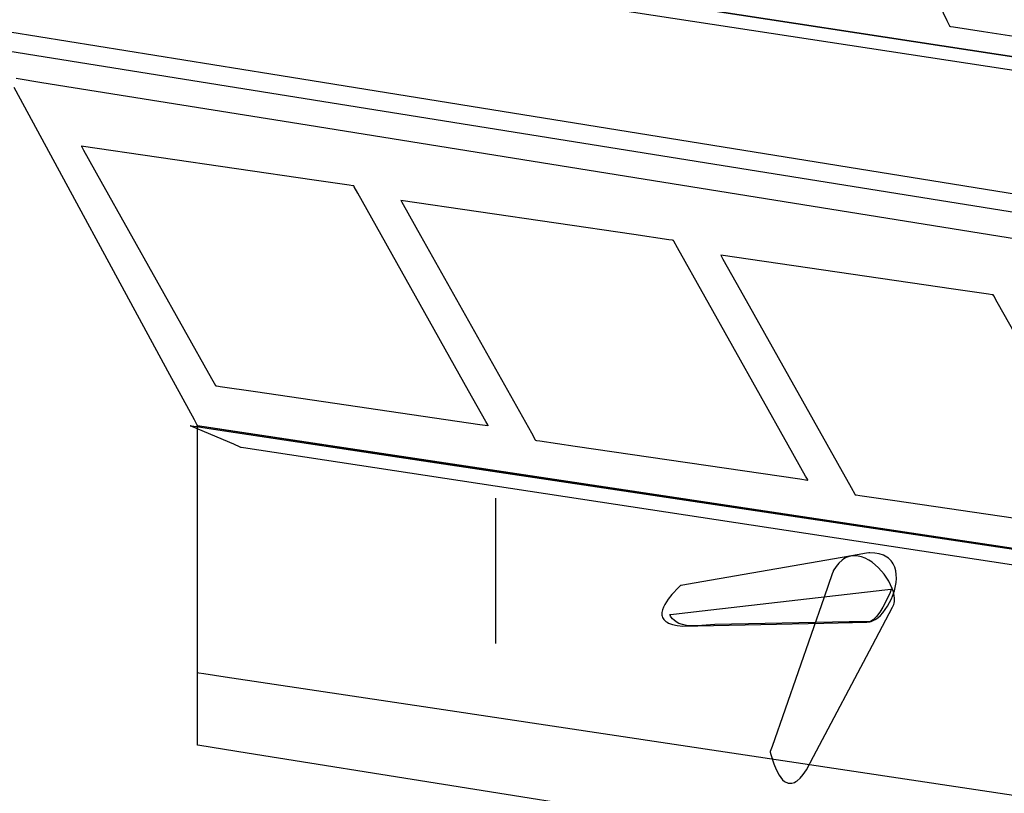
# Model space of a CAD drawing. Extents: x -3.57 to 3.57, y -2.08 to 2.06.
# Tile 122 of 219: x -0.38 to -0.19, y 0.68 to 0.83. Entities that reach past the tile are written whole.
import ezdxf

# ---------------------------------------------------------------- set-up
doc = ezdxf.new("R2010")
doc.units = 0

msp = doc.modelspace()

# ---------------------------------------------------------------- linework, layer by layer
at = {"layer": 'Layer 1', "color": 7, "linetype": 'CONTINUOUS'}
for p, q in [((-0.213835, 0.862637), (-0.199354, 0.831929)), ((-0.064758, 0.806253), (-0.362646, 0.851898)), ((-0.199354, 0.831929), (-0.198848, 0.830857)), ((-0.198848, 0.830857), (-0.198823, 0.830803)), ((-0.198823, 0.830803), (-0.198823, 0.830803)), ((-0.198823, 0.830803), (-0.198823, 0.830803)), ((-0.198823, 0.830803), (-0.198823, 0.830803)), ((-0.198823, 0.830803), (-0.198823, 0.830803)), ((-0.198823, 0.830803), (-0.198823, 0.830803)), ((-0.198823, 0.830803), (-0.198823, 0.830803)), ((-0.198823, 0.830803), (-0.198823, 0.830803)), ((-0.198823, 0.830803), (-0.198823, 0.830803)), ((-0.198823, 0.830803), (-0.198822, 0.830803)), ((-0.198822, 0.830803), (-0.198819, 0.830803)), ((-0.198819, 0.830803), (-0.198791, 0.830798)), ((-0.198791, 0.830798), (-0.198654, 0.830777)), ((-0.380688, 0.829742), (-0.330153, 0.821576)), ((-0.198654, 0.830777), (-0.198068, 0.830685)), ((-0.198068, 0.830685), (-0.192261, 0.829778)), ((-0.192261, 0.829778), (-0.155183, 0.823988)), ((-0.377446, 0.825379), (-0.388796, 0.8272)), ((-0.052435, 0.773235), (-0.377446, 0.825379)), ((-0.330153, 0.821576), (-0.007461, 0.769436)), ((-0.379483, 0.820728), (-0.374467, 0.819923)), ((-0.374467, 0.819923), (-0.324748, 0.811939)), ((-0.349697, 0.763303), (-0.379824, 0.818921)), ((-0.324748, 0.811939), (-0.00727, 0.760956)), ((-0.366866, 0.807602), (-0.366866, 0.807602)), ((-0.366866, 0.807602), (-0.366866, 0.807602)), ((-0.366866, 0.807602), (-0.366866, 0.807602)), ((-0.366866, 0.807602), (-0.366866, 0.807602)), ((-0.366866, 0.807602), (-0.366866, 0.807602)), ((-0.366866, 0.807602), (-0.366866, 0.807601)), ((-0.321824, 0.800998), (-0.366866, 0.807602)), ((-0.366866, 0.807601), (-0.366864, 0.807599)), ((-0.366864, 0.807599), (-0.366848, 0.80757)), ((-0.366848, 0.80757), (-0.366769, 0.807428)), ((-0.366769, 0.807428), (-0.36643, 0.806824)), ((-0.36643, 0.806824), (-0.363073, 0.800836)), ((-0.363073, 0.800836), (-0.341637, 0.762599)), ((-0.315019, 0.8), (-0.321824, 0.800998)), ((-0.314332, 0.799899), (-0.315019, 0.8)), ((-0.314171, 0.799875), (-0.314332, 0.799899)), ((-0.314138, 0.799871), (-0.314171, 0.799875)), ((-0.314135, 0.79987), (-0.314138, 0.799871)), ((-0.314134, 0.79987), (-0.314135, 0.79987)), ((-0.31404, 0.799703), (-0.314134, 0.79987)), ((-0.314134, 0.79987), (-0.314134, 0.79987)), ((-0.314134, 0.79987), (-0.314134, 0.79987)), ((-0.314134, 0.79987), (-0.314134, 0.79987)), ((-0.314134, 0.79987), (-0.314134, 0.79987)), ((-0.314134, 0.79987), (-0.314134, 0.79987)), ((-0.314134, 0.79987), (-0.314134, 0.79987)), ((-0.314134, 0.79987), (-0.314134, 0.79987)), ((-0.314134, 0.79987), (-0.314134, 0.79987)), ((-0.314134, 0.79987), (-0.314134, 0.79987)), ((-0.314134, 0.79987), (-0.314134, 0.79987)), ((-0.313348, 0.798468), (-0.31404, 0.799703)), ((-0.291911, 0.760228), (-0.313348, 0.798468)), ((-0.304992, 0.797055), (-0.304992, 0.797055)), ((-0.304992, 0.797055), (-0.304992, 0.797055)), ((-0.304992, 0.797055), (-0.304992, 0.797055)), ((-0.304992, 0.797055), (-0.304992, 0.797055)), ((-0.304992, 0.797055), (-0.304992, 0.797055)), ((-0.304992, 0.797055), (-0.304992, 0.797054)), ((-0.259946, 0.79045), (-0.304992, 0.797055)), ((-0.304992, 0.797054), (-0.30499, 0.797052)), ((-0.30499, 0.797052), (-0.304974, 0.797023)), ((-0.304974, 0.797023), (-0.304894, 0.796881)), ((-0.304894, 0.796881), (-0.304556, 0.796277)), ((-0.304556, 0.796277), (-0.301199, 0.790289)), ((-0.301199, 0.790289), (-0.279763, 0.752052)), ((-0.253141, 0.789453), (-0.259946, 0.79045)), ((-0.252454, 0.789352), (-0.253141, 0.789453)), ((-0.252293, 0.789328), (-0.252454, 0.789352)), ((-0.25226, 0.789323), (-0.252293, 0.789328)), ((-0.252257, 0.789323), (-0.25226, 0.789323)), ((-0.252256, 0.789323), (-0.252257, 0.789323)), ((-0.252162, 0.789156), (-0.252256, 0.789323)), ((-0.252256, 0.789323), (-0.252256, 0.789323)), ((-0.252256, 0.789323), (-0.252256, 0.789323)), ((-0.252256, 0.789323), (-0.252256, 0.789323)), ((-0.252256, 0.789323), (-0.252256, 0.789323)), ((-0.252256, 0.789323), (-0.252256, 0.789323)), ((-0.252256, 0.789323), (-0.252256, 0.789323)), ((-0.252256, 0.789323), (-0.252256, 0.789323)), ((-0.252256, 0.789323), (-0.252256, 0.789323)), ((-0.252256, 0.789323), (-0.252256, 0.789323)), ((-0.252256, 0.789323), (-0.252256, 0.789323)), ((-0.25147, 0.78792), (-0.252162, 0.789156)), ((-0.230037, 0.749684), (-0.25147, 0.78792)), ((-0.243118, 0.786508), (-0.243118, 0.786508)), ((-0.243118, 0.786508), (-0.243118, 0.786508)), ((-0.243118, 0.786508), (-0.243118, 0.786508)), ((-0.243118, 0.786508), (-0.243118, 0.786508)), ((-0.243118, 0.786508), (-0.243118, 0.786508)), ((-0.243118, 0.786508), (-0.243118, 0.786507)), ((-0.198076, 0.779903), (-0.243118, 0.786508)), ((-0.243118, 0.786507), (-0.243116, 0.786504)), ((-0.243116, 0.786504), (-0.2431, 0.786476)), ((-0.2431, 0.786476), (-0.24302, 0.786334)), ((-0.24302, 0.786334), (-0.242682, 0.78573)), ((-0.242682, 0.78573), (-0.239325, 0.779742)), ((-0.239325, 0.779742), (-0.217889, 0.741505)), ((-0.191271, 0.778905), (-0.198076, 0.779903)), ((-0.190584, 0.778805), (-0.191271, 0.778905)), ((-0.190423, 0.778781), (-0.190584, 0.778805)), ((-0.19039, 0.778776), (-0.190423, 0.778781)), ((-0.190387, 0.778776), (-0.19039, 0.778776)), ((-0.190386, 0.778776), (-0.190387, 0.778776)), ((-0.190292, 0.778609), (-0.190386, 0.778776)), ((-0.190386, 0.778776), (-0.190386, 0.778776)), ((-0.190386, 0.778776), (-0.190386, 0.778776)), ((-0.190386, 0.778776), (-0.190386, 0.778776)), ((-0.190386, 0.778776), (-0.190386, 0.778776)), ((-0.190386, 0.778776), (-0.190386, 0.778776)), ((-0.190386, 0.778776), (-0.190386, 0.778776)), ((-0.190386, 0.778776), (-0.190386, 0.778776)), ((-0.190386, 0.778776), (-0.190386, 0.778776)), ((-0.190386, 0.778776), (-0.190386, 0.778776)), ((-0.190386, 0.778776), (-0.190386, 0.778776)), ((-0.1896, 0.777373), (-0.190292, 0.778609)), ((-0.168163, 0.739136), (-0.1896, 0.777373)), ((-0.344979, 0.754593), (-0.349697, 0.763303)), ((-0.341637, 0.762599), (-0.340888, 0.761264)), ((-0.340888, 0.761264), (-0.340851, 0.761197)), ((-0.340851, 0.761197), (-0.34085, 0.761197)), ((-0.34085, 0.761197), (-0.34085, 0.761197)), ((-0.34085, 0.761197), (-0.34085, 0.761197)), ((-0.34085, 0.761197), (-0.34085, 0.761197)), ((-0.34085, 0.761197), (-0.34085, 0.761197)), ((-0.34085, 0.761197), (-0.34085, 0.761197)), ((-0.34085, 0.761197), (-0.34085, 0.761197)), ((-0.34085, 0.761197), (-0.34085, 0.761197)), ((-0.34085, 0.761197), (-0.340849, 0.761197)), ((-0.340849, 0.761197), (-0.340846, 0.761196)), ((-0.340846, 0.761196), (-0.340814, 0.761191)), ((-0.340814, 0.761191), (-0.340652, 0.761168)), ((-0.340652, 0.761168), (-0.339966, 0.761067)), ((-0.339966, 0.761067), (-0.333162, 0.760069)), ((-0.333162, 0.760069), (-0.289712, 0.753694)), ((-0.288554, 0.754239), (-0.291911, 0.760228)), ((-0.344503, 0.753714), (-0.344979, 0.754593)), ((-0.344392, 0.753508), (-0.344503, 0.753714)), ((-0.344369, 0.753466), (-0.344392, 0.753508)), ((-0.344367, 0.753462), (-0.344369, 0.753466)), ((-0.344366, 0.753461), (-0.344367, 0.753462)), ((-0.344366, 0.75346), (-0.344366, 0.753461)), ((-0.344366, 0.753461), (-0.344366, 0.753461)), ((-0.344366, 0.753461), (-0.344366, 0.753461)), ((-0.344366, 0.753461), (-0.344366, 0.753461)), ((-0.344366, 0.753461), (-0.344366, 0.753461)), ((-0.344366, 0.753461), (-0.344366, 0.753461)), ((-0.344366, 0.753461), (-0.344366, 0.753461)), ((-0.344366, 0.753461), (-0.344365, 0.75346)), ((-0.344366, 0.753461), (-0.344366, 0.753461)), ((-0.344366, 0.753461), (-0.344366, 0.753461)), ((-0.344366, 0.753461), (-0.344366, 0.753461)), ((-0.344366, 0.753461), (-0.344366, 0.753461)), ((-0.344366, 0.753461), (-0.344366, 0.753461)), ((-0.072904, 0.712622), (-0.344366, 0.753461)), ((-0.344366, 0.753371), (-0.344366, 0.75346)), ((-0.344366, 0.751591), (-0.344366, 0.753371)), ((-0.344365, 0.75346), (-0.34436, 0.75346)), ((-0.34436, 0.75346), (-0.344342, 0.753457)), ((-0.344342, 0.753457), (-0.344145, 0.753427)), ((-0.344145, 0.753427), (-0.343173, 0.753281)), ((-0.343173, 0.753281), (-0.339036, 0.752659)), ((-0.289712, 0.753694), (-0.288194, 0.753472)), ((-0.288216, 0.753635), (-0.288554, 0.754239)), ((-0.288136, 0.753493), (-0.288216, 0.753635)), ((-0.288194, 0.753472), (-0.288119, 0.753461)), ((-0.28812, 0.753464), (-0.288136, 0.753493)), ((-0.288119, 0.753462), (-0.28812, 0.753464)), ((-0.288118, 0.753461), (-0.288119, 0.753462)), ((-0.288119, 0.753461), (-0.288118, 0.753461)), ((-0.288118, 0.753461), (-0.288118, 0.753461)), ((-0.288118, 0.753461), (-0.288118, 0.753461)), ((-0.288118, 0.753461), (-0.288118, 0.753461)), ((-0.288118, 0.753461), (-0.288118, 0.753461)), ((-0.288118, 0.753461), (-0.288118, 0.753461)), ((-0.288118, 0.753461), (-0.288118, 0.753461)), ((-0.288118, 0.753461), (-0.288118, 0.753461)), ((-0.344366, 0.700608), (-0.344366, 0.751591)), ((-0.339036, 0.752659), (-0.298027, 0.746489)), ((-0.279763, 0.752052), (-0.279014, 0.750717)), ((-0.279014, 0.750717), (-0.278977, 0.75065)), ((-0.278977, 0.75065), (-0.278976, 0.75065)), ((-0.278976, 0.75065), (-0.278976, 0.75065)), ((-0.278976, 0.75065), (-0.278976, 0.75065)), ((-0.278976, 0.75065), (-0.278976, 0.75065)), ((-0.278976, 0.75065), (-0.278976, 0.75065)), ((-0.278976, 0.75065), (-0.278976, 0.75065)), ((-0.278976, 0.75065), (-0.278976, 0.75065)), ((-0.278976, 0.75065), (-0.278976, 0.75065)), ((-0.278976, 0.75065), (-0.278975, 0.750649)), ((-0.278975, 0.750649), (-0.278972, 0.750649)), ((-0.278972, 0.750649), (-0.27894, 0.750644)), ((-0.27894, 0.750644), (-0.278778, 0.750621)), ((-0.278778, 0.750621), (-0.278092, 0.75052)), ((-0.278092, 0.75052), (-0.271288, 0.749522)), ((-0.271288, 0.749522), (-0.227838, 0.743151)), ((-0.22668, 0.743696), (-0.230037, 0.749684)), ((-0.298027, 0.746489), (-0.036163, 0.707094)), ((-0.227838, 0.743151), (-0.22632, 0.742929)), ((-0.226342, 0.743091), (-0.22668, 0.743696)), ((-0.226262, 0.74295), (-0.226342, 0.743091)), ((-0.22632, 0.742929), (-0.226245, 0.742917)), ((-0.226246, 0.742921), (-0.226262, 0.74295)), ((-0.226245, 0.742918), (-0.226246, 0.742921)), ((-0.226244, 0.742918), (-0.226245, 0.742918)), ((-0.226245, 0.742917), (-0.226244, 0.742917)), ((-0.226244, 0.742917), (-0.226244, 0.742918)), ((-0.226244, 0.742917), (-0.226244, 0.742917)), ((-0.226244, 0.742917), (-0.226244, 0.742917)), ((-0.226244, 0.742917), (-0.226244, 0.742917)), ((-0.226244, 0.742917), (-0.226244, 0.742917)), ((-0.226244, 0.742917), (-0.226244, 0.742917)), ((-0.226244, 0.742917), (-0.226244, 0.742917)), ((-0.217889, 0.741505), (-0.21714, 0.740169)), ((-0.286709, 0.739402), (-0.286709, 0.739402)), ((-0.286709, 0.739402), (-0.286709, 0.739402)), ((-0.286709, 0.739402), (-0.286709, 0.739402)), ((-0.286709, 0.739402), (-0.286709, 0.739402)), ((-0.286709, 0.739402), (-0.286709, 0.739402)), ((-0.286709, 0.739402), (-0.286709, 0.739402)), ((-0.286709, 0.739402), (-0.286709, 0.739401)), ((-0.286709, 0.739401), (-0.286709, 0.739401)), ((-0.286709, 0.739401), (-0.286709, 0.739397)), ((-0.286709, 0.739397), (-0.286709, 0.739375)), ((-0.286709, 0.739375), (-0.286709, 0.73928)), ((-0.21714, 0.740169), (-0.217103, 0.740103)), ((-0.217103, 0.740103), (-0.217102, 0.740102)), ((-0.217102, 0.740102), (-0.217102, 0.740102)), ((-0.217102, 0.740102), (-0.217102, 0.740102)), ((-0.217102, 0.740102), (-0.217102, 0.740102)), ((-0.217102, 0.740102), (-0.217102, 0.740102)), ((-0.217102, 0.740102), (-0.217102, 0.740102)), ((-0.217102, 0.740102), (-0.217102, 0.740102)), ((-0.217102, 0.740102), (-0.217102, 0.740102)), ((-0.217102, 0.740102), (-0.217101, 0.740102)), ((-0.217101, 0.740102), (-0.217098, 0.740102)), ((-0.217098, 0.740102), (-0.217066, 0.740097)), ((-0.217066, 0.740097), (-0.216904, 0.740073)), ((-0.216904, 0.740073), (-0.216218, 0.739973)), ((-0.216218, 0.739973), (-0.209414, 0.738975)), ((-0.286709, 0.73928), (-0.286709, 0.738278)), ((-0.286709, 0.738278), (-0.286709, 0.711276)), ((-0.209414, 0.738975), (-0.165964, 0.732604)), ((-0.219622, 0.727932), (-0.249746, 0.722719)), ((-0.214904, 0.728748), (-0.219622, 0.727932)), ((-0.214429, 0.728831), (-0.214904, 0.728748)), ((-0.214317, 0.72885), (-0.214429, 0.728831)), ((-0.214294, 0.728854), (-0.214317, 0.72885)), ((-0.214292, 0.728854), (-0.214294, 0.728854)), ((-0.214291, 0.728854), (-0.214292, 0.728854)), ((-0.214292, 0.728854), (-0.214292, 0.728854)), ((-0.214291, 0.728854), (-0.214291, 0.728854)), ((-0.214291, 0.728854), (-0.214291, 0.728854)), ((-0.214291, 0.728854), (-0.214291, 0.728854)), ((-0.214291, 0.728854), (-0.214291, 0.728854)), ((-0.213303, 0.7288), (-0.214291, 0.728854)), ((-0.212433, 0.728643), (-0.213303, 0.7288)), ((-0.211628, 0.72837), (-0.212433, 0.728643)), ((-0.211272, 0.728196), (-0.211628, 0.72837)), ((-0.210946, 0.727999), (-0.211272, 0.728196)), ((-0.21065, 0.72778), (-0.210946, 0.727999)), ((-0.210383, 0.72754), (-0.21065, 0.72778)), ((-0.210144, 0.72728), (-0.210383, 0.72754)), ((-0.209932, 0.727002), (-0.210144, 0.72728)), ((-0.209746, 0.726708), (-0.209932, 0.727002)), ((-0.209451, 0.726072), (-0.209746, 0.726708)), ((-0.209253, 0.725384), (-0.209451, 0.726072)), ((-0.209146, 0.724654), (-0.209253, 0.725384)), ((-0.209123, 0.723891), (-0.209146, 0.724654)), ((-0.25123, 0.72218), (-0.252558, 0.720793)), ((-0.250889, 0.722493), (-0.25123, 0.72218)), ((-0.250858, 0.722521), (-0.250889, 0.722493)), ((-0.250851, 0.722527), (-0.250858, 0.722521)), ((-0.25085, 0.722528), (-0.250851, 0.722527)), ((-0.250851, 0.722527), (-0.250851, 0.722527)), ((-0.250798, 0.722537), (-0.25085, 0.722528)), ((-0.25085, 0.722528), (-0.25085, 0.722528)), ((-0.25085, 0.722528), (-0.25085, 0.722528)), ((-0.25085, 0.722528), (-0.25085, 0.722528)), ((-0.25085, 0.722528), (-0.25085, 0.722528)), ((-0.25085, 0.722528), (-0.25085, 0.722528)), ((-0.25085, 0.722528), (-0.25085, 0.722528)), ((-0.25085, 0.722528), (-0.25085, 0.722528)), ((-0.25085, 0.722528), (-0.25085, 0.722528)), ((-0.249746, 0.722719), (-0.250798, 0.722537)), ((-0.2095, 0.72151), (-0.209178, 0.723106)), ((-0.209178, 0.723106), (-0.209123, 0.723891)), ((-0.252558, 0.720793), (-0.253309, 0.71985)), ((-0.246707, 0.717619), (-0.211367, 0.721674)), ((-0.210408, 0.720993), (-0.211728, 0.718308)), ((-0.211367, 0.721674), (-0.210225, 0.721805)), ((-0.210107, 0.721728), (-0.210408, 0.720993)), ((-0.210225, 0.721805), (-0.210071, 0.721823)), ((-0.210079, 0.721802), (-0.210107, 0.721728)), ((-0.210072, 0.721819), (-0.210079, 0.721802)), ((-0.210071, 0.721822), (-0.210072, 0.721819)), ((-0.210071, 0.721823), (-0.210071, 0.721823)), ((-0.210071, 0.721823), (-0.210071, 0.721823)), ((-0.210071, 0.721823), (-0.210071, 0.721823)), ((-0.210071, 0.721823), (-0.210071, 0.721823)), ((-0.210071, 0.721823), (-0.210071, 0.721823)), ((-0.210071, 0.721823), (-0.210071, 0.721823)), ((-0.210071, 0.721823), (-0.210071, 0.721823)), ((-0.210071, 0.721823), (-0.210071, 0.721823)), ((-0.210071, 0.721823), (-0.210071, 0.721823)), ((-0.210071, 0.721823), (-0.210071, 0.721823)), ((-0.210071, 0.721823), (-0.210071, 0.721823)), ((-0.210071, 0.721823), (-0.210071, 0.721822)), ((-0.210062, 0.719946), (-0.2095, 0.72151)), ((-0.253959, 0.718827), (-0.25421, 0.718305)), ((-0.253309, 0.71985), (-0.253959, 0.718827)), ((-0.211715, 0.717244), (-0.210817, 0.718497)), ((-0.210817, 0.718497), (-0.210062, 0.719946)), ((-0.254488, 0.717284), (-0.2545, 0.717039)), ((-0.2545, 0.717039), (-0.254486, 0.7168)), ((-0.254391, 0.717789), (-0.254488, 0.717284)), ((-0.254486, 0.7168), (-0.254444, 0.716569)), ((-0.254444, 0.716569), (-0.254371, 0.716345)), ((-0.25421, 0.718305), (-0.254391, 0.717789)), ((-0.252961, 0.716901), (-0.252961, 0.716902)), ((-0.252961, 0.716902), (-0.252961, 0.716902)), ((-0.252961, 0.716902), (-0.252961, 0.716902)), ((-0.252961, 0.716902), (-0.252961, 0.716902)), ((-0.252961, 0.716902), (-0.252961, 0.716902)), ((-0.252961, 0.716902), (-0.252961, 0.716902)), ((-0.252961, 0.716902), (-0.252961, 0.716902)), ((-0.252961, 0.716902), (-0.25296, 0.716902)), ((-0.25296, 0.716901), (-0.252961, 0.716901)), ((-0.25296, 0.716902), (-0.25296, 0.716902)), ((-0.25296, 0.716902), (-0.252957, 0.716902)), ((-0.25296, 0.716899), (-0.25296, 0.716901)), ((-0.252957, 0.716889), (-0.25296, 0.716899)), ((-0.252957, 0.716902), (-0.252931, 0.716905)), ((-0.252922, 0.716789), (-0.252957, 0.716889)), ((-0.252931, 0.716905), (-0.2528, 0.71692)), ((-0.252838, 0.716607), (-0.252922, 0.716789)), ((-0.252692, 0.716363), (-0.252838, 0.716607)), ((-0.2528, 0.71692), (-0.252241, 0.716984)), ((-0.252241, 0.716984), (-0.246707, 0.717619)), ((-0.212946, 0.71653), (-0.213275, 0.716177)), ((-0.212313, 0.717366), (-0.212946, 0.71653)), ((-0.212708, 0.716266), (-0.212203, 0.716715)), ((-0.211728, 0.718308), (-0.212313, 0.717366)), ((-0.212203, 0.716715), (-0.211715, 0.717244)), ((-0.254371, 0.716345), (-0.254266, 0.716131)), ((-0.254266, 0.716131), (-0.254126, 0.715927)), ((-0.254126, 0.715927), (-0.253952, 0.715734)), ((-0.253952, 0.715734), (-0.253739, 0.715554)), ((-0.253739, 0.715554), (-0.253487, 0.715387)), ((-0.253487, 0.715387), (-0.253193, 0.715234)), ((-0.253193, 0.715234), (-0.252475, 0.714975)), ((-0.252468, 0.716078), (-0.252692, 0.716363)), ((-0.252475, 0.714975), (-0.251569, 0.714785)), ((-0.252155, 0.715774), (-0.252468, 0.716078)), ((-0.251736, 0.71547), (-0.252155, 0.715774)), ((-0.251199, 0.715189), (-0.251736, 0.71547)), ((-0.251569, 0.714785), (-0.25046, 0.714673)), ((-0.25053, 0.71495), (-0.251199, 0.715189)), ((-0.249715, 0.714776), (-0.25053, 0.71495)), ((-0.25046, 0.714673), (-0.247577, 0.714713)), ((-0.24874, 0.714686), (-0.249715, 0.714776)), ((-0.247591, 0.714701), (-0.24874, 0.714686)), ((-0.244247, 0.714988), (-0.247591, 0.714701)), ((-0.247577, 0.714713), (-0.223145, 0.715243)), ((-0.218265, 0.715482), (-0.244247, 0.714988)), ((-0.223145, 0.715243), (-0.214843, 0.715418)), ((-0.214742, 0.715492), (-0.218265, 0.715482)), ((-0.214843, 0.715418), (-0.214268, 0.715496)), ((-0.214392, 0.715492), (-0.214742, 0.715492)), ((-0.21431, 0.715492), (-0.214392, 0.715492)), ((-0.214293, 0.715492), (-0.21431, 0.715492)), ((-0.214292, 0.715492), (-0.214293, 0.715492)), ((-0.214291, 0.715492), (-0.214292, 0.715492)), ((-0.214121, 0.71556), (-0.214291, 0.715492)), ((-0.214291, 0.715492), (-0.214291, 0.715492)), ((-0.214291, 0.715492), (-0.214291, 0.715492)), ((-0.214291, 0.715492), (-0.214291, 0.715492)), ((-0.214291, 0.715492), (-0.214291, 0.715492)), ((-0.214291, 0.715492), (-0.214291, 0.715492)), ((-0.214268, 0.715496), (-0.214007, 0.715557)), ((-0.21395, 0.715648), (-0.214121, 0.71556)), ((-0.214007, 0.715557), (-0.213746, 0.715647)), ((-0.213611, 0.715879), (-0.21395, 0.715648)), ((-0.213746, 0.715647), (-0.213224, 0.715907)), ((-0.213275, 0.716177), (-0.213611, 0.715879)), ((-0.213224, 0.715907), (-0.212708, 0.716266)), ((-0.344366, 0.705649), (-0.344366, 0.70565)), ((-0.344366, 0.70565), (-0.344366, 0.70565)), ((-0.344366, 0.70565), (-0.344366, 0.70565)), ((-0.344366, 0.70565), (-0.344366, 0.70565)), ((-0.344366, 0.70565), (-0.344366, 0.70565)), ((-0.344366, 0.70565), (-0.344366, 0.70565)), ((-0.344366, 0.70565), (-0.344366, 0.70565)), ((-0.344366, 0.70565), (-0.344365, 0.705649)), ((-0.344366, 0.705629), (-0.344366, 0.705649)), ((-0.344366, 0.705225), (-0.344366, 0.705629)), ((-0.344366, 0.693637), (-0.344366, 0.705225)), ((-0.344365, 0.705649), (-0.34436, 0.705649)), ((-0.34436, 0.705649), (-0.344342, 0.705646)), ((-0.344342, 0.705646), (-0.344145, 0.705616)), ((-0.344145, 0.705616), (-0.343173, 0.70547)), ((-0.343173, 0.70547), (-0.339036, 0.704848)), ((-0.339036, 0.704848), (-0.298027, 0.698678)), ((-0.344366, 0.692624), (-0.344366, 0.700608)), ((-0.298027, 0.698678), (-0.036163, 0.659283)), ((-0.344366, 0.691822), (-0.344366, 0.693637)), ((-0.344366, 0.691819), (-0.344366, 0.692624)), ((-0.344366, 0.691639), (-0.344366, 0.691822)), ((-0.344366, 0.69163), (-0.344366, 0.691819)), ((-0.344366, 0.691596), (-0.344366, 0.691639)), ((-0.344366, 0.691591), (-0.344366, 0.69163)), ((-0.344366, 0.691588), (-0.344366, 0.691596)), ((-0.344366, 0.691588), (-0.344366, 0.691591)), ((-0.344366, 0.691587), (-0.344366, 0.691588)), ((-0.344366, 0.691587), (-0.344366, 0.691588)), ((-0.344364, 0.691586), (-0.344366, 0.691587)), ((-0.344366, 0.691587), (-0.344366, 0.691587)), ((-0.344366, 0.691587), (-0.344366, 0.691587)), ((-0.344366, 0.691587), (-0.344366, 0.691587)), ((-0.344366, 0.691587), (-0.344366, 0.691587)), ((-0.344366, 0.691587), (-0.344366, 0.691587)), ((-0.344366, 0.691587), (-0.344366, 0.691587)), ((-0.344366, 0.691587), (-0.344366, 0.691587)), ((-0.344364, 0.691586), (-0.344366, 0.691587)), ((-0.344366, 0.691587), (-0.344366, 0.691587)), ((-0.344366, 0.691587), (-0.344366, 0.691587)), ((-0.344366, 0.691587), (-0.344366, 0.691587)), ((-0.344366, 0.691587), (-0.344366, 0.691587)), ((-0.344366, 0.691587), (-0.344366, 0.691587)), ((-0.344366, 0.691587), (-0.344366, 0.691587)), ((-0.344366, 0.691587), (-0.344366, 0.691587)), ((-0.344366, 0.691587), (-0.344366, 0.691587)), ((-0.343907, 0.691513), (-0.344364, 0.691586)), ((-0.343907, 0.691513), (-0.344364, 0.691586)), ((-0.334762, 0.690057), (-0.343907, 0.691513)), ((-0.334762, 0.690057), (-0.343907, 0.691513)), ((-0.072898, 0.648346), (-0.334762, 0.690057)), ((-0.072898, 0.648346), (-0.334762, 0.690057))]:
    msp.add_line(p, q, dxfattribs=at)
at = {"layer": 'Layer 1', "color": 8, "linetype": 'CONTINUOUS'}
for p, q in [((-0.062116, 0.803236), (-0.342519, 0.846109)), ((-0.311796, 0.844106), (-0.024441, 0.800076)), ((-0.345757, 0.753455), (-0.345772, 0.753461)), ((-0.345772, 0.753461), (-0.345772, 0.753461)), ((-0.345772, 0.753461), (-0.345772, 0.753461)), ((-0.345772, 0.753461), (-0.345772, 0.753461)), ((-0.345772, 0.753461), (-0.345772, 0.753461)), ((-0.345772, 0.753461), (-0.345772, 0.753461)), ((-0.345772, 0.753461), (-0.345772, 0.753461)), ((-0.345772, 0.753461), (-0.345771, 0.753461)), ((-0.345771, 0.753461), (-0.34577, 0.75346)), ((-0.34577, 0.75346), (-0.345766, 0.75346)), ((-0.345766, 0.75346), (-0.345747, 0.753457)), ((-0.345474, 0.753333), (-0.345757, 0.753455)), ((-0.345747, 0.753457), (-0.34555, 0.753427)), ((-0.34555, 0.753427), (-0.344576, 0.753281)), ((-0.337364, 0.749859), (-0.345474, 0.753333)), ((-0.344576, 0.753281), (-0.34043, 0.752659)), ((-0.34043, 0.752659), (-0.29933, 0.746489)), ((-0.336094, 0.749315), (-0.337364, 0.749859)), ((-0.335966, 0.74926), (-0.336094, 0.749315)), ((-0.335936, 0.749247), (-0.335966, 0.74926)), ((-0.33593, 0.749244), (-0.335936, 0.749247)), ((-0.335929, 0.749244), (-0.33593, 0.749244)), ((-0.335927, 0.749244), (-0.335929, 0.749244)), ((-0.335929, 0.749244), (-0.335929, 0.749244)), ((-0.335929, 0.749244), (-0.335929, 0.749244)), ((-0.335929, 0.749244), (-0.335929, 0.749244)), ((-0.335929, 0.749244), (-0.335929, 0.749244)), ((-0.335929, 0.749244), (-0.335929, 0.749244)), ((-0.335929, 0.749244), (-0.335929, 0.749244)), ((-0.335929, 0.749244), (-0.335929, 0.749244)), ((-0.335929, 0.749244), (-0.335929, 0.749244)), ((-0.335482, 0.749176), (-0.335927, 0.749244)), ((-0.32658, 0.74782), (-0.335482, 0.749176)), ((-0.071668, 0.709003), (-0.32658, 0.74782)), ((-0.29933, 0.746489), (-0.036885, 0.707094)), ((-0.218615, 0.727998), (-0.21895, 0.727846)), ((-0.218275, 0.728115), (-0.218615, 0.727998)), ((-0.217932, 0.728198), (-0.218275, 0.728115)), ((-0.217586, 0.728248), (-0.217932, 0.728198)), ((-0.217238, 0.728267), (-0.217586, 0.728248)), ((-0.21654, 0.728216), (-0.217238, 0.728267)), ((-0.215842, 0.728054), (-0.21654, 0.728216)), ((-0.215151, 0.727793), (-0.215842, 0.728054)), ((-0.220795, 0.726176), (-0.221323, 0.725339)), ((-0.220235, 0.72686), (-0.220795, 0.726176)), ((-0.219606, 0.727431), (-0.220235, 0.72686)), ((-0.219281, 0.727657), (-0.219606, 0.727431)), ((-0.21895, 0.727846), (-0.219281, 0.727657)), ((-0.214474, 0.727443), (-0.215151, 0.727793)), ((-0.213814, 0.727013), (-0.214474, 0.727443)), ((-0.212576, 0.725956), (-0.213814, 0.727013)), ((-0.221528, 0.724751), (-0.223106, 0.720231)), ((-0.221369, 0.725207), (-0.221528, 0.724751)), ((-0.221331, 0.725314), (-0.221369, 0.725207)), ((-0.221324, 0.725336), (-0.221331, 0.725314)), ((-0.221323, 0.725338), (-0.221324, 0.725336)), ((-0.221323, 0.725339), (-0.221323, 0.725339)), ((-0.221323, 0.725339), (-0.221323, 0.725339)), ((-0.221323, 0.725339), (-0.221323, 0.725339)), ((-0.221323, 0.725339), (-0.221323, 0.725339)), ((-0.221323, 0.725339), (-0.221323, 0.725338)), ((-0.221323, 0.725338), (-0.221323, 0.725338)), ((-0.211483, 0.724705), (-0.212576, 0.725956)), ((-0.210583, 0.723341), (-0.211483, 0.724705)), ((-0.209924, 0.721948), (-0.210583, 0.723341)), ((-0.209699, 0.721265), (-0.209924, 0.721948)), ((-0.209552, 0.720606), (-0.209699, 0.721265)), ((-0.209489, 0.71998), (-0.209552, 0.720606)), ((-0.223106, 0.720231), (-0.233185, 0.691366)), ((-0.209848, 0.718328), (-0.209638, 0.718869)), ((-0.209638, 0.718869), (-0.209564, 0.719126)), ((-0.209564, 0.719126), (-0.209516, 0.719397)), ((-0.209516, 0.719397), (-0.209489, 0.71998)), ((-0.213727, 0.710986), (-0.209848, 0.718328)), ((-0.225134, 0.689374), (-0.213727, 0.710986)), ((-0.233537, 0.690358), (-0.233555, 0.690307)), ((-0.233555, 0.690307), (-0.233555, 0.690307)), ((-0.233555, 0.690307), (-0.233555, 0.690307)), ((-0.233555, 0.690307), (-0.233555, 0.690307)), ((-0.233555, 0.690307), (-0.233555, 0.690307)), ((-0.233555, 0.690307), (-0.233555, 0.690307)), ((-0.233555, 0.690307), (-0.233555, 0.690307)), ((-0.233555, 0.690307), (-0.233555, 0.690307)), ((-0.233555, 0.690307), (-0.233555, 0.690307)), ((-0.233555, 0.690307), (-0.233555, 0.690307)), ((-0.233555, 0.690307), (-0.233555, 0.690306)), ((-0.233555, 0.690306), (-0.233553, 0.690298)), ((-0.233553, 0.690298), (-0.233544, 0.690256)), ((-0.233544, 0.690256), (-0.233436, 0.689806)), ((-0.233185, 0.691366), (-0.233537, 0.690358)), ((-0.233436, 0.689806), (-0.232869, 0.687972)), ((-0.232869, 0.687972), (-0.23241, 0.686858)), ((-0.226501, 0.686834), (-0.225134, 0.689374)), ((-0.23241, 0.686858), (-0.231832, 0.685793)), ((-0.227138, 0.68592), (-0.226501, 0.686834)), ((-0.231832, 0.685793), (-0.231498, 0.685321)), ((-0.231498, 0.685321), (-0.231135, 0.684911)), ((-0.231135, 0.684911), (-0.230741, 0.684582)), ((-0.230741, 0.684582), (-0.230533, 0.684452)), ((-0.230533, 0.684452), (-0.230317, 0.684348)), ((-0.230317, 0.684348), (-0.230094, 0.684273)), ((-0.230094, 0.684273), (-0.229863, 0.684229)), ((-0.229863, 0.684229), (-0.229625, 0.684216)), ((-0.229625, 0.684216), (-0.229379, 0.684239)), ((-0.229379, 0.684239), (-0.229126, 0.684298)), ((-0.229126, 0.684298), (-0.228865, 0.684396)), ((-0.228865, 0.684396), (-0.228596, 0.684535)), ((-0.228596, 0.684535), (-0.22832, 0.684718)), ((-0.22832, 0.684718), (-0.227744, 0.68522)), ((-0.227744, 0.68522), (-0.227138, 0.68592))]:
    msp.add_line(p, q, dxfattribs=at)

doc.saveas('drawing.dxf')
